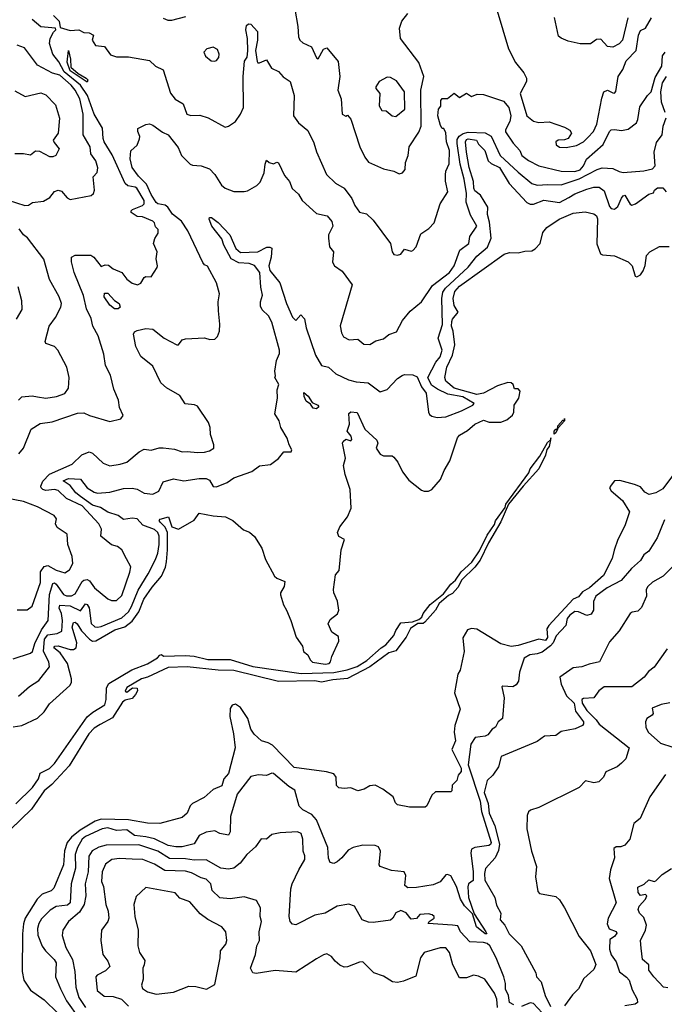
# Model space of a CAD drawing. Extents: x 1552033 to 1694788, y 811965 to 917215.
# Tile 176 of 256: x 1631033 to 1634774, y 848335 to 854054. Entities that reach past the tile are written whole.
import ezdxf

# ---------------------------------------------------------------- set-up
doc = ezdxf.new("R2010")
doc.units = 0

msp = doc.modelspace()

# ---------------------------------------------------------------- linework, layer by layer
at = {"layer": '0CON20XD'}
for points in [[(1631229.7, 854079.7), (1631261.6, 854045), (1631268.3, 854008.3), (1631325, 853992.5), (1631376.1, 853996.1), (1631405, 853980), (1631435, 853977.5), (1631460, 853965), (1631453.8, 853935), (1631472.5, 853905), (1631525, 853898), (1631559.7, 853849.7), (1631595, 853838.4), (1631665, 853839.6), (1631785, 853816.7), (1631820, 853785), (1631865, 853762.5), (1631908.4, 853628.4), (1631935, 853592.9), (1631980.6, 853565), (1632002.5, 853505), (1632025, 853497.5), (1632078.9, 853498.9), (1632126.7, 853485), (1632225, 853430), (1632245, 853436), (1632285, 853462.5), (1632315, 853505.5), (1632331.1, 853545), (1632330.3, 853725), (1632337, 853813), (1632352.3, 853837.7), (1632356, 853874), (1632354.2, 853945), (1632345.5, 853995), (1632349.7, 854020.3), (1632360.1, 854029.9), (1632375, 854028.9), (1632413.3, 853985), (1632413.6, 853935), (1632401.1, 853875), (1632411.8, 853811.8), (1632415, 853804), (1632425, 853804), (1632465, 853821.2), (1632493.4, 853773.4), (1632535, 853752.9), (1632562.3, 853722.3), (1632602.5, 853695), (1632626.4, 853615), (1632622.5, 853495), (1632651.4, 853455), (1632705, 853410), (1632740, 853340), (1632755, 853286), (1632812.5, 853155), (1632864.7, 853104.7), (1632915.6, 853075), (1632959.6, 853015), (1632977.1, 852975), (1633005, 852936.2), (1633045, 852926.7), (1633085, 852890), (1633183.8, 852755), (1633193.8, 852705), (1633205, 852690), (1633225, 852685.7), (1633245, 852692.5), (1633265, 852721.2), (1633305, 852710), (1633315, 852713.8), (1633332.9, 852735), (1633360, 852810), (1633407.7, 852842.3), (1633437.5, 852875), (1633472.5, 852985), (1633516.9, 853055), (1633504.3, 853115.7), (1633503.5, 853153.5), (1633506.4, 853175), (1633525, 853216.7), (1633527.5, 853295), (1633510, 853345), (1633505, 853397.5), (1633495, 853422.5), (1633485, 853422.5), (1633475, 853440), (1633458.8, 853495), (1633463.3, 853535), (1633477, 853553), (1633477.5, 853585), (1633485, 853597.5), (1633515, 853597.5), (1633555, 853627.5), (1633585, 853602.5), (1633625, 853627.5), (1633655, 853607.5), (1633688.3, 853621.7), (1633725, 853620), (1633840.9, 853580.9), (1633870.9, 853545), (1633883.5, 853495), (1633877, 853463), (1633852, 853415), (1633852.1, 853402.1), (1633896.7, 853336.7), (1633935.7, 853295), (1633947.1, 853265), (1633985, 853235.6), (1634046.2, 853205), (1634175, 853174.4), (1634255, 853172.6), (1634285, 853183.2), (1634305.4, 853205), (1634322.9, 853245), (1634418.8, 853328.8), (1634455, 853404.3), (1634465, 853414.4), (1634485, 853417.3), (1634525, 853410), (1634565, 853417.7), (1634612.1, 853455), (1634620.4, 853475), (1634631.5, 853548.5), (1634675.4, 853614.6), (1634697.5, 853635), (1634721.4, 853718.6), (1634759.6, 853785), (1634763.5, 853845), (1634778.2, 853865)], [(1631865, 854062.5), (1631891.8, 854051.8), (1631915, 854051.1), (1631997.7, 854072.3)], [(1632628.8, 854115), (1632647.5, 854015), (1632651.2, 853955), (1632659.3, 853935), (1632675, 853920.6), (1632725.8, 853895.8), (1632755, 853833.8), (1632765, 853826.2), (1632796.7, 853883.3), (1632815, 853890), (1632880.7, 853810.7), (1632890, 853725), (1632878.9, 853645), (1632898.6, 853595), (1632903.3, 853505), (1632925, 853493.3), (1632935, 853500), (1632955, 853476), (1633007.6, 853315), (1633035, 853255.6), (1633057.7, 853227.7), (1633145, 853188.6), (1633205, 853174.3), (1633235, 853159.4), (1633255, 853164.3), (1633270, 853185), (1633271.1, 853225), (1633287.1, 853265), (1633292.7, 853315), (1633349.3, 853400.7), (1633362.4, 853435), (1633361.1, 853645), (1633377.6, 853725), (1633349.5, 853805), (1633243.5, 853945), (1633237.3, 854005), (1633250, 854045), (1633285, 854089.5)], [(1633804.2, 854105), (1633869.4, 853885), (1633909.4, 853805), (1633958.1, 853745), (1633974.5, 853715), (1633974.5, 853695), (1633937.3, 853625), (1633976, 853495), (1634015, 853464.2), (1634045, 853457.1), (1634105, 853462), (1634195, 853430.8), (1634225, 853412), (1634234.3, 853395), (1634216.7, 853365), (1634195, 853356.6), (1634158, 853355), (1634144.5, 853345), (1634146.9, 853326.9), (1634165, 853313.8), (1634205, 853311.3), (1634265, 853322.9), (1634305, 853345.4), (1634330.4, 853369.6)], [(1634561.6, 854065), (1634530.4, 853935), (1634512.2, 853915), (1634475.8, 853895), (1634445, 853898.1), (1634405, 853941.4), (1634379.7, 853940.3), (1634345, 853914), (1634285, 853914.2), (1634215, 853930), (1634175, 853946.2), (1634159.5, 853959.5), (1634136.2, 854066.2)], [(1634330.4, 853369.6), (1634362.9, 853405), (1634383.1, 853446.9), (1634411.2, 853598.8), (1634423.7, 853636.3), (1634445, 853645.6), (1634475, 853628.6), (1634485, 853628), (1634493.4, 853636.6), (1634506.1, 853725), (1634532.7, 853765), (1634552.5, 853815), (1634610, 853875), (1634623.8, 853965), (1634635, 853991.5), (1634663.8, 854005), (1634700, 854065)], [(1631438, 851755), (1631555, 851720.8), (1631620, 851735), (1631633.3, 851755), (1631612.6, 851802.6), (1631605.2, 851845), (1631579, 851909), (1631558.8, 851988.8), (1631529.7, 852045), (1631520.9, 852110.9), (1631487.3, 852217.3), (1631456.7, 852275), (1631448.3, 852318.3), (1631420.5, 852375), (1631402.5, 852452.5), (1631348.2, 852585), (1631333.1, 852646.9), (1631332.5, 852675), (1631355, 852686), (1631445, 852685.7), (1631462, 852675), (1631505, 852620), (1631529.3, 852630.7), (1631548.9, 852628.9), (1631575, 852606.9), (1631625, 852585.6), (1631655, 852547.5), (1631685, 852524.2), (1631715.8, 852514.2), (1631735.7, 852524.3), (1631755, 852557.5), (1631765, 852562.5), (1631795, 852560), (1631830, 852615), (1631833.3, 852625), (1631823.8, 852665), (1631830.8, 852705), (1631810, 852755), (1631816.1, 852783.9), (1631836, 852815), (1631836.2, 852835), (1631821.7, 852851.7), (1631815.8, 852875), (1631804.6, 852884.6), (1631745, 852909), (1631715, 852911.1), (1631680, 852935), (1631680, 852945), (1631687.8, 852952.2), (1631745.8, 852975), (1631754.8, 852985), (1631755.5, 853005), (1631712.9, 853075), (1631702.4, 853082.4), (1631659.6, 853089.6), (1631645, 853103.7), (1631569.1, 853269.1), (1631523.6, 853345), (1631517.1, 853365), (1631513.9, 853425), (1631465, 853504.7), (1631426.9, 853615), (1631384.6, 853675), (1631291.4, 853751.4), (1631259, 853809), (1631225.3, 853855), (1631206.1, 853916.1), (1631209, 853945), (1631228.2, 853981.8), (1631241.5, 853995), (1631240, 854005), (1631155, 854013.5), (1631105.2, 854055.2)], [(1630965, 853005.7), (1631062.5, 852975), (1631083, 852977), (1631107.1, 852992.9), (1631170.2, 852999.8), (1631208.2, 853021.8), (1631235, 853057.1), (1631255, 853064.4), (1631275, 853057.5), (1631308.8, 853018.8), (1631325, 853009.2), (1631446.6, 853033.4), (1631460.4, 853045), (1631466.5, 853063.5), (1631458.1, 853141.9), (1631482.9, 853167.1), (1631485.6, 853194.4), (1631473.9, 853235), (1631445.8, 853275), (1631441.6, 853315), (1631401.4, 853385), (1631400.7, 853505), (1631380.9, 853595), (1631355.1, 853645), (1631330.5, 853675), (1631265, 853732), (1631223, 853743), (1631135, 853791.2), (1631060.6, 853890.6), (1631017.1, 853907.1)], [(1632165, 853814.3), (1632175, 853817.5), (1632187.8, 853835), (1632189.5, 853855), (1632181.2, 853881.2), (1632155, 853894.5), (1632118, 853885), (1632102, 853865), (1632111.9, 853841.9), (1632143.3, 853815), (1632165, 853814.3)], [(1631425, 853692), (1631325, 853757.9), (1631307.8, 853807.8), (1631315, 853876), (1631327.9, 853825), (1631328.7, 853778.7), (1631371, 853741), (1631418.4, 853715), (1631427.7, 853705), (1631425, 853692)], [(1633215, 853492.5), (1633267.5, 853535), (1633266.1, 853635), (1633218.6, 853698.6), (1633185, 853718.9), (1633165, 853721.4), (1633118.8, 853695), (1633098.8, 853665), (1633098.8, 853655), (1633123.1, 853625), (1633118.9, 853555), (1633135, 853526.7), (1633160, 853525), (1633195, 853496.7), (1633215, 853492.5)], [(1634779.8, 853515), (1634758.5, 853575), (1634753.1, 853635), (1634762.8, 853687.2), (1634787.5, 853725)], [(1631005, 853642), (1631065, 853607.5), (1631155, 853630), (1631185, 853617.5), (1631239.9, 853559.9), (1631263.1, 853483.1), (1631255.7, 853394.3), (1631227.5, 853355), (1631231.7, 853341.7), (1631262.5, 853305), (1631242.5, 853265), (1631225, 853257.5), (1631208.3, 853258.3), (1631148.8, 853288.8), (1631125, 853291.2), (1631095, 853267.5), (1631053.9, 853276.1), (1631005, 853276)], [(1630995, 850342.1), (1631095, 850374.1), (1631106.3, 850385), (1631119.9, 850430.1), (1631159.6, 850510.4), (1631198, 850565), (1631204.8, 850715), (1631225, 850779.5), (1631235, 850782.5), (1631245, 850774.8), (1631287.7, 850715), (1631305, 850707.4), (1631332.7, 850707.3), (1631355, 850718.9), (1631395, 850790), (1631405, 850799), (1631425, 850802.3), (1631437.3, 850795), (1631466.4, 850755), (1631545, 850690), (1631565, 850680.6), (1631595, 850680.6), (1631625, 850708.8), (1631672.2, 850845), (1631676.8, 850876.8), (1631653, 850923), (1631626, 850975), (1631599.4, 850995), (1631565, 851004.6), (1631504.4, 851055), (1631506.9, 851095), (1631492.7, 851125), (1631395, 851231.1), (1631305, 851273.3), (1631255, 851319.8), (1631234.5, 851324.5), (1631185, 851320), (1631166.2, 851326.2), (1631156.6, 851335), (1631155.8, 851345), (1631166.4, 851373.6), (1631205.7, 851414.3), (1631337.1, 851472.9), (1631392.9, 851527.1), (1631435, 851544.5), (1631455, 851536.7), (1631517.6, 851477.6), (1631555, 851462.5), (1631615, 851471.8), (1631653.8, 851485), (1631725.8, 851545), (1631755, 851558.9), (1631795, 851553.5), (1631842.5, 851567.5), (1631865, 851567.3), (1631930.5, 851560.5), (1631975, 851544.5), (1632003.6, 851546.4), (1632065, 851539.4), (1632105, 851541.8), (1632135, 851549.3), (1632158.5, 851565), (1632159.2, 851585), (1632139.7, 851645), (1632138.3, 851685), (1632127.6, 851715), (1632065, 851808.9), (1632046.9, 851816.9), (1631992.5, 851822.5), (1631961.5, 851871.5), (1631885, 851915.5), (1631851.1, 851945), (1631805, 852040.8), (1631735, 852097.5), (1631706.5, 852156.5), (1631692.8, 852227.2), (1631698.9, 852241.1), (1631715, 852249.4), (1631765, 852261), (1631805, 852257.2), (1631870.6, 852205), (1631945, 852165.6), (1631955, 852165.7), (1631975, 852193.8), (1631995, 852201.4), (1632105, 852206.7), (1632136.4, 852196.4), (1632165, 852198.8), (1632181.2, 852215), (1632192, 852245), (1632194.5, 852285), (1632186, 852364), (1632184, 852415), (1632192.3, 852462.3), (1632174.4, 852525), (1632123, 852623), (1632105, 852630), (1632095, 852643.3), (1632008.8, 852828.8), (1631971.5, 852885), (1631919.4, 852925), (1631891.9, 852965), (1631876.3, 852976.3), (1631835, 852984.8), (1631825, 852992.7), (1631795, 853038.2), (1631769.2, 853099.2), (1631722.7, 853145), (1631686, 853195), (1631673.9, 853246.1), (1631677.1, 853292.9), (1631713.8, 853325), (1631727.9, 853362.1), (1631730, 853375), (1631718, 853405), (1631718.5, 853421.5), (1631764.1, 853445.9), (1631785, 853448.6), (1631805, 853441.9), (1631861, 853401), (1631893.5, 853385), (1631952.4, 853312.4), (1631971.8, 853265), (1632022.7, 853215), (1632035, 853209.6), (1632085, 853204.6), (1632135, 853187.8), (1632165.2, 853155.2), (1632203.7, 853093.7), (1632225, 853076.5), (1632275, 853056.4), (1632335, 853055.5), (1632355, 853060), (1632408.7, 853091.3), (1632429.1, 853110.9), (1632451.4, 853165), (1632456.7, 853215), (1632465, 853237.5), (1632480, 853225), (1632505, 853217.5), (1632525, 853227.5), (1632535, 853222.5), (1632570, 853150), (1632597.8, 853115), (1632614.5, 853074.5), (1632650.3, 853040.3), (1632672.5, 853005), (1632755, 852928.8), (1632817.5, 852915), (1632845, 852882.5), (1632850.8, 852855), (1632825.7, 852805), (1632824.4, 852785), (1632831.1, 852735), (1632853.3, 852705), (1632848.9, 852645), (1632860, 852625), (1632905, 852592.9), (1632962.9, 852515), (1632915.8, 852355.8), (1632893.3, 852276.7), (1632900.3, 852235), (1632911.2, 852211.2), (1632944.7, 852195.3), (1632995, 852198.8), (1633030, 852170), (1633065, 852167.5), (1633100.3, 852189.7), (1633145, 852200), (1633175, 852226.1), (1633219.2, 852240.9), (1633253.6, 852306.4), (1633297.9, 852362.1), (1633365, 852414.5), (1633429.1, 852510.9), (1633527, 852585), (1633553.8, 852625), (1633586.9, 852715), (1633639.5, 852755), (1633645.6, 852795), (1633685.6, 852855), (1633649.4, 852919.4), (1633624.8, 852995), (1633625.6, 853045), (1633612.6, 853127.4), (1633589.3, 853215), (1633571.2, 853335), (1633572.5, 853357.5), (1633582.3, 853377.7), (1633606.7, 853393.3), (1633635, 853400.2), (1633735, 853397.4), (1633768.1, 853378.1), (1633821.6, 853265), (1633925, 853168.2), (1634005, 853103.1), (1634035, 853092.9), (1634097.9, 853097.9), (1634175, 853094.7), (1634280.6, 853129.4), (1634385, 853184.8), (1634414.1, 853194.1), (1634475, 853190.5), (1634511.8, 853171.8), (1634535, 853167.1), (1634655, 853177.4), (1634705, 853188.1), (1634720.5, 853205), (1634714.7, 853285), (1634729.5, 853340.5), (1634762.3, 853385), (1634766.5, 853435), (1634783.7, 853485)], [(1631026.2, 850125), (1631089.5, 850180.5), (1631144.1, 850215.9), (1631204.6, 850295.4), (1631202, 850325), (1631171.5, 850385), (1631177.3, 850455), (1631195, 850480.6), (1631250.8, 850489.2), (1631276.9, 850503.1), (1631281.5, 850565), (1631275.1, 850605.1), (1631261.6, 850635), (1631266, 850654), (1631325, 850649.2), (1631385, 850620.8), (1631415, 850660.5), (1631425, 850657.9), (1631435, 850638.6), (1631447.6, 850547.6), (1631468.1, 850528.1), (1631485, 850524.8), (1631505, 850529.6), (1631625, 850579.3), (1631663.1, 850615), (1631681.3, 850645), (1631719.5, 850740.5), (1631777.8, 850835), (1631821.7, 850918.3), (1631835, 850956), (1631842.3, 851005), (1631841.5, 851055), (1631833.7, 851075), (1631815, 851092.4), (1631748.2, 851118.2), (1631715.2, 851155.2), (1631685, 851159.3), (1631635, 851151.6), (1631604.6, 851174.6), (1631545, 851192.7), (1631500.7, 851220.7), (1631454.8, 851234.8), (1631384.7, 851285.3), (1631357.6, 851305), (1631325, 851348.5), (1631284, 851375), (1631315, 851388.8), (1631385, 851384.5), (1631424.6, 851335), (1631465, 851309.2), (1631485, 851304.1), (1631555, 851308.9), (1631635, 851330.8), (1631685, 851333.4), (1631715, 851326.8), (1631755, 851303.7), (1631805, 851298.9), (1631839.5, 851315), (1631865, 851370), (1631925, 851386.4), (1631985, 851375.5), (1632075, 851389.5), (1632115, 851388.9), (1632135, 851378.8), (1632155, 851343.1), (1632175, 851340), (1632236, 851365), (1632276.2, 851393.8), (1632380.7, 851429.3), (1632425, 851463.6), (1632488.8, 851471.2), (1632535, 851506), (1632565, 851544.2), (1632608.8, 851545), (1632611.2, 851555), (1632595.8, 851585), (1632585, 851623.8), (1632547.5, 851685), (1632538, 851725), (1632514.2, 851765), (1632528.8, 851855), (1632526.7, 851905), (1632536.7, 851935), (1632512.5, 851975), (1632516.7, 851985), (1632513, 852013), (1632523.8, 852075), (1632541.2, 852115), (1632541.4, 852135), (1632495, 852297.8), (1632475.8, 852335), (1632439, 852369), (1632430.2, 852390.2), (1632430.5, 852415), (1632442, 852455), (1632431.6, 852501.6), (1632427.2, 852585), (1632395, 852626.9), (1632365, 852638.2), (1632305, 852641.4), (1632259.8, 852665), (1632216.6, 852745), (1632205, 852780.5), (1632147.5, 852855), (1632133, 852895), (1632135, 852906.2), (1632145, 852905.7), (1632185, 852875.9), (1632252.3, 852805), (1632287.8, 852725), (1632315, 852701.6), (1632415, 852705.6), (1632466.4, 852733.6), (1632485, 852733.6), (1632496.8, 852726.8), (1632491.9, 852675), (1632478.5, 852625), (1632485, 852597.5), (1632542.6, 852525), (1632581.1, 852405), (1632615, 852326), (1632635, 852307.5), (1632665, 852340), (1632685, 852317.5), (1632695.6, 852265), (1632749, 852105), (1632785, 852045.4), (1632825, 852035.6), (1632866.6, 851996.6), (1632941.7, 851961.7), (1632985, 851950), (1633054.7, 851944.7), (1633125, 851893.1), (1633165, 851905.8), (1633225, 851970.6), (1633251.7, 851988.3), (1633266.8, 851993.2), (1633315, 851991.9), (1633339.8, 851979.8), (1633365, 851922.5), (1633391.2, 851885), (1633405.5, 851775), (1633411.3, 851761.3), (1633425, 851751.1), (1633455, 851744.4), (1633505, 851748.2), (1633597.2, 851782.8), (1633663.3, 851815), (1633671.2, 851825), (1633605, 851864.1), (1633518.2, 851878.2), (1633458.4, 851908.4), (1633422.1, 851932.1), (1633401.2, 851975), (1633447.1, 852065), (1633473.2, 852095), (1633484.1, 852135), (1633461.9, 852205), (1633486.1, 852283.9), (1633482.3, 852435), (1633487.5, 852472.5), (1633503.2, 852495), (1633635, 852616.6), (1633685, 852681.2), (1633747.7, 852732.3), (1633768.4, 852785), (1633759, 852879), (1633747.3, 852922.7), (1633748.9, 852965), (1633707.8, 853035), (1633675, 853060.7), (1633668.9, 853075), (1633666.4, 853115), (1633641.6, 853195), (1633626.3, 853285), (1633620, 853345), (1633625, 853358), (1633635, 853362.9), (1633684, 853354), (1633695, 853330.7), (1633732.1, 853295), (1633750.7, 853235), (1633769.1, 853219.1), (1633817.7, 853195), (1633873.4, 853103.4), (1633975, 852992.2), (1633995, 852983.2), (1634015, 852982.8), (1634075, 853005.2), (1634165, 852992.8), (1634218.9, 853021.1), (1634255, 853042.8), (1634325, 853070.6), (1634365, 853080.8), (1634395, 853080.9), (1634425, 853060.8), (1634455, 852970), (1634465, 852958.6), (1634485, 852954.5), (1634505, 852970), (1634525, 853017.1), (1634535, 853032), (1634545, 853035.7), (1634575, 852982.5), (1634585, 852976.7), (1634605.7, 852984.3), (1634685, 853040), (1634711.7, 853048.3), (1634717.5, 853065), (1634735, 853077.1), (1634765, 853077.1), (1634784.7, 853054.7)], [(1630995, 849946.6), (1631045, 849954.8), (1631135, 849997.3), (1631175, 850033.6), (1631205, 850081.2), (1631323.9, 850186.1), (1631332.9, 850205), (1631334.1, 850225.9), (1631309.8, 850315), (1631267.4, 850377.4), (1631230, 850405), (1631237.1, 850415), (1631255, 850418), (1631325, 850395.6), (1631345, 850395.8), (1631360.7, 850405), (1631364.6, 850435.4), (1631337, 850525), (1631345, 850553.4), (1631355, 850553.9), (1631365.4, 850545.4), (1631391.8, 850505), (1631436.9, 850455), (1631455, 850443.5), (1631475, 850446), (1631585, 850510.6), (1631642.9, 850527.1), (1631685, 850561.3), (1631724, 850615), (1631752.6, 850687.4), (1631801.3, 850758.7), (1631855, 850821.5), (1631879.4, 850875), (1631884.4, 850905), (1631891.2, 850975), (1631890.3, 851075), (1631876.7, 851106.7), (1631847.4, 851135), (1631843, 851145), (1631847.7, 851152.3), (1631896.5, 851166.5), (1631915, 851108.5), (1631954.2, 851095.8), (1632045, 851148), (1632075, 851188.1), (1632155, 851173.1), (1632227.3, 851167.3), (1632269.2, 851145), (1632331.2, 851091.2), (1632366.6, 851076.6), (1632395, 851051.4), (1632437.3, 850985), (1632458.3, 850918.3), (1632512.2, 850822.2), (1632525, 850810), (1632570.7, 850790.7), (1632567.3, 850762.7), (1632546.2, 850725), (1632546.1, 850713.9), (1632562.9, 850655), (1632581.8, 850625), (1632605.4, 850565), (1632636.8, 850466.8), (1632673.1, 850415), (1632678.9, 850385), (1632704.5, 850364.5), (1632717.5, 850335), (1632731.6, 850321.6), (1632805, 850311.6), (1632828.2, 850315), (1632836.9, 850325), (1632844.2, 850355.8), (1632884.7, 850445), (1632882.1, 850472.1), (1632845, 850495.6), (1632822.9, 850545), (1632835, 850570.6), (1632877.7, 850602.3), (1632884.7, 850625), (1632877.3, 850677.3), (1632856.2, 850725), (1632854, 850745), (1632865, 850830), (1632886.7, 850855), (1632897.5, 850975), (1632917.5, 851035), (1632885, 851052.5), (1632876.7, 851075), (1632891.2, 851108.8), (1632934.3, 851165.7), (1632956.1, 851216.1), (1632950, 851325), (1632921.7, 851411.7), (1632911.4, 851465), (1632923.4, 851506.6), (1632906.2, 851593.8), (1632910, 851605), (1632925, 851617.5), (1632955, 851608.8), (1632961.2, 851615), (1632956.9, 851635), (1632932.5, 851665), (1632947.6, 851705), (1632943.7, 851766.3), (1632955, 851777.3), (1632991.8, 851771.8), (1633035, 851676), (1633105, 851611.2), (1633111.4, 851595), (1633100.8, 851565), (1633125, 851530), (1633145, 851520), (1633195, 851521.2), (1633205, 851514), (1633228.2, 851485), (1633255, 851428), (1633290.3, 851380.3), (1633365, 851321.2), (1633380, 851315), (1633405, 851315.8), (1633425, 851325.8), (1633475, 851382.7), (1633495.6, 851435), (1633528.4, 851491.6), (1633573.6, 851625), (1633585, 851640.3), (1633631.9, 851668.1), (1633675, 851704.4), (1633725, 851727.5), (1633757, 851717), (1633825, 851716.2), (1633860.5, 851729.5), (1633892.7, 851757.3), (1633901.2, 851775), (1633902.5, 851815), (1633922.5, 851845), (1633930, 851855), (1633936.7, 851896.7), (1633925, 851910), (1633905, 851910), (1633897.1, 851935), (1633885.2, 851945.2), (1633865, 851946.1), (1633805, 851927.9), (1633725, 851884.2), (1633685, 851876.6), (1633555, 851914.2), (1633505.3, 851955), (1633500, 851975), (1633511, 852035), (1633543.8, 852105), (1633557.5, 852165), (1633547.8, 852245), (1633538.1, 852275), (1633539.7, 852300.3), (1633545, 852315.7), (1633577.1, 852355), (1633553.5, 852393.5), (1633548.8, 852435), (1633558.5, 852475), (1633585, 852505.6), (1633845, 852691.5), (1633875, 852702), (1633925, 852700), (1633965, 852710), (1634005, 852711.2), (1634025, 852723.3), (1634053.3, 852755), (1634068.3, 852818.3), (1634092.7, 852847.3), (1634163.3, 852895), (1634245, 852930), (1634315, 852938.6), (1634365, 852927.1), (1634380, 852915), (1634386.7, 852896.7), (1634382.8, 852752.8), (1634404.4, 852695), (1634415, 852687.8), (1634485, 852682.7), (1634565, 852646.9), (1634587.3, 852625), (1634604.3, 852564.3), (1634615, 852560), (1634635, 852572.9), (1634652.1, 852595), (1634663.6, 852626.4), (1634670.7, 852685), (1634690.6, 852705), (1634745, 852736.6), (1634802.9, 852737.1)], [(1631026.2, 851845), (1631045, 851863.2), (1631105, 851869.6), (1631135, 851863.4), (1631184.6, 851855.4), (1631246.7, 851865), (1631295, 851883.5), (1631316.1, 851913.9), (1631320.6, 851975), (1631307.1, 852035), (1631253.5, 852135), (1631235, 852155.5), (1631185, 852174.2), (1631180.8, 852185), (1631203.1, 852275), (1631240.8, 852325), (1631271.5, 852385), (1631274.4, 852405), (1631261.1, 852445), (1631206.4, 852545), (1631173.1, 852663.1), (1631078, 852788), (1631054.2, 852805), (1631029.1, 852839.1)], [(1631022.7, 852505), (1631043.4, 852423.4), (1631045, 852370), (1631012.9, 852315)], [(1631605, 852374.1), (1631583.1, 852375), (1631555, 852395.6), (1631522.5, 852445), (1631525, 852466.4), (1631545, 852466.2), (1631583.6, 852423.6), (1631610, 852405), (1631615.4, 852385), (1631605, 852374.1)], [(1632755, 851793.2), (1632735, 851798.6), (1632720.5, 851820.5), (1632695, 851838.5), (1632682.7, 851865), (1632682, 851888), (1632707.2, 851867.2), (1632730.5, 851830.5), (1632763.6, 851815), (1632769.6, 851805), (1632755, 851793.2)], [(1631027.7, 851532.3), (1631055.5, 851565), (1631098.5, 851675), (1631151.2, 851708.8), (1631221.7, 851718.3), (1631367.8, 851767.8), (1631405, 851771.2), (1631438, 851755)], [(1634135, 851646.7), (1634135, 851663.3), (1634145, 851675.6), (1634154.4, 851676.1), (1634156.2, 851695), (1634185, 851727.1), (1634193, 851727), (1634195, 851737.5), (1634195, 851723.8), (1634157.3, 851682.7), (1634154.4, 851676.1), (1634145, 851654.4), (1634135, 851646.7)], [(1631010.1, 849499.9), (1631107.3, 849595), (1631141.7, 849645), (1631151.9, 849678.1), (1631205, 849704.2), (1631235.5, 849734.5), (1631425, 850004.1), (1631457.8, 850032.2), (1631525.9, 850074.1), (1631533.5, 850105), (1631537.3, 850172.7), (1631550.7, 850199.3), (1631683.1, 850276.9), (1631775, 850312.2), (1631832.9, 850347.1), (1631846.2, 850363.8), (1631855, 850366.5), (1631868.1, 850358.1), (1631995, 850360.9), (1632045, 850356.5), (1632125, 850338.2), (1632255, 850338.5), (1632385, 850298), (1632666.7, 850256.7), (1632855, 850261.8), (1632932.6, 850277.4), (1632992.1, 850297.9), (1633048.1, 850331.9), (1633130.5, 850405), (1633157.8, 850422.2), (1633203.4, 850476.6), (1633215, 850506.4), (1633245, 850550), (1633313.3, 850556.7), (1633349.5, 850570.5), (1633366.8, 850583.2), (1633375, 850605.5), (1633415, 850656.7), (1633491.5, 850718.5), (1633534.7, 850775), (1633561.8, 850798.2), (1633595, 850847.9), (1633657.4, 850902.6), (1633701.7, 850968.3), (1633745, 851060), (1633788.2, 851121.8), (1633795, 851144), (1633849.6, 851220.4), (1633855, 851239.2), (1633988, 851422), (1633995.6, 851445), (1634051.6, 851518.4), (1634095, 851597.5), (1634112.8, 851614.2), (1634114.3, 851615.7), (1634115, 851625.8), (1634112.8, 851614.2), (1634105.3, 851575), (1634092.1, 851557.9), (1634085, 851524), (1634045.4, 851445), (1633955, 851344.6), (1633870.5, 851239.5), (1633825, 851138), (1633753.8, 851016.2), (1633705.3, 850915), (1633674.3, 850875), (1633598.7, 850801.3), (1633575, 850755.6), (1633545, 850722), (1633520.8, 850709.2), (1633467.6, 850662.4), (1633445.2, 850625), (1633383.9, 850555), (1633375, 850547.2), (1633342.5, 850547.5), (1633301.5, 850518.5), (1633275, 850467.2), (1633215, 850388.7), (1633174.4, 850375.6), (1633064.7, 850295), (1632935, 850227.9), (1632849.8, 850220.2), (1632785, 850206.4), (1632745, 850213.5), (1632535, 850210.9), (1632275, 850274.7), (1632185, 850276.6), (1632005, 850295.2), (1631895, 850291.6), (1631775.2, 850234.8), (1631740, 850225), (1631655, 850175.5), (1631644.4, 850154.4), (1631655, 850148.8), (1631686.9, 850173.1), (1631715, 850171.2), (1631716.7, 850155), (1631705, 850134.2), (1631685, 850111.4), (1631645, 850100.8), (1631630, 850090), (1631571.8, 849998.2), (1631500, 849960), (1631465, 849938.1), (1631433.6, 849906.4), (1631319.2, 849720.8), (1631219, 849611), (1631175, 849574.1), (1631101.1, 849468.9), (1630915, 849290)], [(1634865.4, 851465), (1634765, 851329.2), (1634724.5, 851305.5), (1634686.9, 851296.9), (1634660, 851310), (1634635, 851340), (1634600, 851355), (1634515, 851376.7), (1634485, 851376.2), (1634465, 851350), (1634456.7, 851335), (1634465, 851317.5), (1634532, 851262), (1634571.2, 851195), (1634544.8, 851115), (1634504.4, 851035), (1634482.7, 850972.7), (1634471.6, 850925), (1634421.5, 850825), (1634340, 850755), (1634299.6, 850730.4), (1634275, 850701.9), (1634245, 850687.8), (1634104.4, 850535.6), (1634092.1, 850515), (1634096, 850465), (1634085, 850447.7), (1634045, 850455.3), (1633925, 850419.1), (1633885, 850412.8), (1633825, 850428.9), (1633685, 850513.1), (1633655, 850518.8), (1633630.7, 850509.3), (1633604.2, 850464.2), (1633613.1, 850385), (1633589.5, 850275), (1633575, 850253.3), (1633556, 850145), (1633589.5, 850049.5), (1633557.3, 849955), (1633553.6, 849915), (1633561.8, 849865), (1633540.5, 849815), (1633595, 849706), (1633595, 849687.5), (1633576.7, 849665), (1633570, 849635), (1633541.7, 849608.3), (1633540, 849575), (1633535, 849570), (1633445, 849570), (1633425, 849550), (1633395, 849487.5), (1633385, 849480), (1633295, 849479.2), (1633225, 849493.8), (1633213.3, 849505), (1633199.3, 849539.3), (1633140, 849585), (1633095, 849608), (1633065, 849603.3), (1633032.5, 849585), (1632995, 849574.3), (1632955, 849592.2), (1632915, 849587.5), (1632885, 849592.2), (1632871.4, 849605), (1632868.6, 849655), (1632855, 849674), (1632812.5, 849685), (1632625, 849710.6), (1632499.6, 849839.6), (1632475, 849854.4), (1632436, 849866), (1632393.8, 849903.8), (1632373.6, 849933.6), (1632356.6, 849995), (1632315, 850058.8), (1632285, 850078.8), (1632265, 850073.3), (1632255, 850052.5), (1632252.7, 850007.3), (1632274.1, 849905), (1632282.3, 849825), (1632245, 849676.4), (1632218.1, 849645), (1632205, 849603.9), (1632155, 849581.8), (1632103.1, 849536.9), (1632035, 849502.1), (1632022.6, 849487.4), (1632005, 849445.6), (1631975, 849419.2), (1631845, 849385.8), (1631775, 849387.2), (1631665, 849406.8), (1631505, 849409.7), (1631470.4, 849399.6), (1631384.3, 849345.7), (1631332.3, 849305), (1631308.3, 849275), (1631293.4, 849226.6), (1631286.9, 849145), (1631230.8, 849009.2), (1631216, 848994), (1631162.9, 848975), (1631134.3, 848945.7), (1631065, 848835.4), (1631055, 848802), (1631049.3, 848745), (1631047.1, 848525), (1631056.5, 848475), (1631095, 848417.2), (1631175, 848360.4), (1631253.6, 848283.6)], [(1631017.1, 850627.1), (1631075, 850625.7), (1631105, 850646.7), (1631154.2, 850785), (1631152.8, 850847.2), (1631175, 850878.5), (1631195, 850883.9), (1631245, 850856.2), (1631295, 850840.4), (1631322, 850858), (1631340.8, 850895), (1631336.9, 850936.9), (1631311.2, 851005), (1631307.8, 851065), (1631250.6, 851105), (1631240, 851125), (1631246, 851155), (1631232.9, 851175), (1631135, 851224.1), (1631055, 851255.9), (1630955, 851274)], [(1634775, 851148.2), (1634732.2, 851045), (1634685, 850967.5), (1634655.8, 850945), (1634636.2, 850913.8), (1634583.4, 850866.6), (1634524.1, 850795.9), (1634442.5, 850755), (1634377.1, 850705), (1634363.2, 850675), (1634363.3, 850625), (1634348.4, 850601.6), (1634325, 850594.1), (1634275, 850615.2), (1634255, 850616.8), (1634225, 850595.6), (1634211, 850575), (1634202.1, 850535), (1634145.7, 850475), (1634129.3, 850435), (1634113.6, 850416.5), (1634065, 850381.3), (1634035, 850370.2), (1633994.2, 850365), (1633960.8, 850345), (1633934.3, 850265), (1633928.3, 850211.7), (1633915, 850190), (1633895, 850179.2), (1633837, 850183), (1633831.2, 850178.8), (1633844.2, 850115.8), (1633833.8, 849995), (1633810, 849975), (1633794, 849945), (1633775, 849932.5), (1633750.4, 849899.6), (1633735, 849892.2), (1633675.8, 849884.2), (1633650.7, 849845), (1633634.5, 849725), (1633705.9, 849515), (1633712.6, 849455), (1633768.7, 849275), (1633765, 849262.5), (1633755, 849257.1), (1633673.8, 849246.2), (1633654.4, 849235.6), (1633650.8, 849215), (1633664, 849104), (1633665.3, 849054.7), (1633638, 849035), (1633632.7, 849017.3), (1633638, 848955), (1633670.2, 848860.2), (1633738.9, 848755), (1633743.3, 848745), (1633735, 848743.2), (1633684.5, 848785), (1633659.7, 848859.8), (1633615, 848906.9), (1633590.6, 848945), (1633568.2, 849018.2), (1633535, 849081.9), (1633515, 849089.2), (1633505, 849086), (1633473.3, 849046.7), (1633431.5, 849028.5), (1633335, 849012.7), (1633285, 849011.1), (1633268.5, 849025), (1633273.5, 849083.5), (1633263.9, 849103.9), (1633191.2, 849111.2), (1633123.8, 849135), (1633118.6, 849145), (1633127.5, 849225), (1633115, 849248.6), (1633095, 849256.8), (1633025, 849258.4), (1632968, 849245), (1632939.8, 849230.2), (1632902.2, 849185), (1632875, 849163.3), (1632855, 849153.1), (1632835, 849159.2), (1632824, 849184), (1632820.3, 849245), (1632755, 849407), (1632728, 849438), (1632675.9, 849465), (1632655.2, 849485), (1632629.6, 849579.6), (1632595, 849599.7), (1632505, 849675.6), (1632495, 849677.1), (1632465, 849663.6), (1632418.3, 849668.3), (1632375, 849658.1), (1632295.5, 849555), (1632255.6, 849425), (1632254.1, 849335.9), (1632245, 849316.7), (1632195, 849327.3), (1632165, 849342.9), (1632115, 849334.8), (1632074.5, 849315.5), (1632045, 849266.2), (1631975, 849249.3), (1631939.2, 849249.2), (1631895, 849257.4), (1631815.1, 849295.1), (1631765, 849307.9), (1631698, 849315), (1631655, 849347.8), (1631595, 849344.2), (1631545, 849359.3), (1631510.7, 849355), (1631415, 849310.4), (1631395.3, 849295), (1631367.2, 849245), (1631354.1, 849205), (1631356.6, 849125), (1631330.7, 849035), (1631325.9, 848925), (1631309.1, 848910.9), (1631245, 848902.4), (1631208.6, 848881.4), (1631159.1, 848830.9), (1631143.5, 848805), (1631135.9, 848775), (1631137.3, 848737.3), (1631163.4, 848673.4), (1631182.5, 848645), (1631233.1, 848595), (1631243.8, 848575), (1631240.8, 848495), (1631269.7, 848425), (1631304.7, 848355), (1631375, 848254.7)], [(1634825, 850880), (1634767.6, 850822.4), (1634705, 850786.2), (1634677.3, 850762.7), (1634668.7, 850745), (1634670.4, 850705), (1634640.8, 850639.2), (1634620.8, 850619.2), (1634587, 850613), (1634575.7, 850605), (1634512.5, 850505), (1634455, 850441.2), (1634398, 850325), (1634338.4, 850311.6), (1634295, 850294.6), (1634245, 850289.5), (1634166.9, 850235), (1634175.3, 850194.7), (1634207, 850127), (1634250.4, 850085), (1634258.5, 850038.5), (1634304.2, 849975), (1634305.5, 849965), (1634298.1, 849955), (1634256.7, 849935), (1634175, 849919.2), (1634145, 849896), (1634077.7, 849892.3), (1634035, 849861.9), (1633826.1, 849773.9), (1633811.5, 849715), (1633778.9, 849665), (1633745, 849634), (1633728.9, 849565), (1633750.7, 849500.7), (1633757.9, 849445), (1633791, 849371), (1633818.1, 849265), (1633811.6, 849228.5), (1633792.1, 849185), (1633736.8, 849123.2), (1633730, 849095), (1633731.7, 849055), (1633791.2, 848955), (1633800.6, 848910.6), (1633824.4, 848865), (1633821.4, 848825), (1633848.2, 848795), (1633874, 848745), (1633943.1, 848675), (1634027.7, 848517.7), (1634031.5, 848495), (1634058.3, 848465), (1634082.9, 848385), (1634112.8, 848322.8)], [(1634790, 850400), (1634715, 850293.1), (1634682.9, 850267.1), (1634657.5, 850235), (1634585, 850179.1), (1634425, 850179.6), (1634393.1, 850155), (1634365, 850115.7), (1634305, 850111.1), (1634295.8, 850105), (1634297.8, 850085), (1634325, 850040.9), (1634377.5, 849987.5), (1634395, 849961.2), (1634569.2, 849825), (1634550, 849760), (1634526.2, 849735), (1634500, 849715), (1634433.8, 849685), (1634420, 849655), (1634393.2, 849626.8), (1634365, 849621.1), (1634317, 849633), (1634278.9, 849595), (1634045, 849477.8), (1633997.8, 849462.2), (1633985, 849452), (1633978.6, 849431.4), (1633976.4, 849355), (1634003.6, 849223.6), (1634031.9, 849135), (1634026.2, 849075), (1634040, 848990), (1634049.3, 848979.3), (1634145, 848960.9), (1634165, 848941.3), (1634195, 848894.6), (1634279.5, 848729.5), (1634345.6, 848645.6), (1634376.4, 848566.4), (1634365, 848537.3), (1634307.3, 848485), (1634275.4, 848425), (1634240.7, 848389.3), (1634194.1, 848325.9)], [(1634805, 850085.6), (1634755, 850076.5), (1634703.3, 850055), (1634708.8, 850025), (1634703.3, 850015), (1634673.3, 849995), (1634663.8, 849975), (1634666, 849945), (1634680, 849915), (1634751.8, 849851.8), (1634894.3, 849805)], [(1634780.6, 849669.4), (1634690.5, 849539.5), (1634633.8, 849415), (1634596.7, 849385), (1634574.7, 849295), (1634545, 849259.3), (1634521.2, 849248.8), (1634495, 849250.3), (1634480.4, 849239.6), (1634485.3, 849185), (1634461.5, 849115), (1634452.9, 849065), (1634495.3, 848925), (1634448, 848835), (1634442.4, 848802.4), (1634453.8, 848773.8), (1634495, 848758.2), (1634498.2, 848748.2), (1634485, 848728.8), (1634457.8, 848712.2), (1634456.6, 848655), (1634465, 848622.9), (1634495, 848580.8), (1634513.3, 848523.3), (1634555, 848493), (1634569.2, 848475), (1634588.2, 848418.2), (1634615.4, 848365), (1634617.6, 848345), (1634605, 848336.1), (1634544.3, 848325.7)], [(1633901.3, 848331.3), (1633875.2, 848345.2), (1633869, 848385), (1633852.5, 848422.5), (1633852.2, 848455), (1633841.7, 848495), (1633798.7, 848605), (1633761.2, 848675), (1633745, 848687.6), (1633725, 848693), (1633645, 848698), (1633591.1, 848755), (1633575, 848790), (1633545, 848794.4), (1633404.2, 848804.2), (1633410, 848815), (1633438.8, 848835), (1633438, 848845), (1633426.2, 848855), (1633405, 848860), (1633355, 848856.2), (1633335, 848832.5), (1633305, 848830), (1633275.4, 848865.4), (1633245, 848880.6), (1633215, 848866.2), (1633198, 848835), (1633185, 848824.4), (1633085, 848809.2), (1633057.7, 848812.3), (1633020, 848825), (1632976.2, 848905), (1632943.8, 848916.2), (1632875, 848904.3), (1632806.1, 848863.9), (1632745, 848852), (1632635, 848796.9), (1632615, 848800), (1632602.5, 848815), (1632595.6, 848845.6), (1632606, 849005), (1632613.9, 849035), (1632652.4, 849115), (1632688.1, 849175), (1632688.1, 849198.1), (1632678, 849225), (1632675.8, 849295), (1632666.5, 849326.5), (1632645, 849337.5), (1632545, 849330.8), (1632495, 849322), (1632465, 849293.3), (1632435, 849296.2), (1632400.8, 849249.2), (1632350.6, 849205), (1632311.9, 849155), (1632275, 849126.4), (1632245, 849119.6), (1632200, 849125), (1632114, 849174), (1632045, 849171.7), (1631995, 849179.8), (1631902, 849182), (1631834.6, 849225), (1631725, 849261.9), (1631535, 849259.1), (1631492.1, 849247.9), (1631453.9, 849226.1), (1631433.8, 849195), (1631430.8, 849105), (1631411.9, 849035), (1631416.9, 848965), (1631407.7, 848915), (1631380.3, 848869.7), (1631316.5, 848815), (1631283.3, 848765), (1631278.8, 848735), (1631301.2, 848665), (1631339.8, 848595), (1631353.2, 848525), (1631358.8, 848435), (1631375, 848374.5), (1631415, 848316.9)], [(1633806.6, 848316.6), (1633801.7, 848365), (1633788.8, 848398.8), (1633731.5, 848481.5), (1633695, 848498.6), (1633666.2, 848503.8), (1633625, 848488.8), (1633585, 848488), (1633546, 848565), (1633527.4, 848635), (1633505, 848661.9), (1633472, 848662), (1633380, 848635), (1633359.5, 848605), (1633331.2, 848498.8), (1633260.4, 848469.6), (1633225, 848461.3), (1633195.6, 848465), (1633145, 848497.9), (1633087.6, 848517.6), (1633025, 848580.8), (1633005, 848580), (1632935, 848551.9), (1632915, 848550), (1632891.2, 848561.2), (1632863.3, 848585), (1632842.9, 848612.9), (1632815, 848627.5), (1632795, 848622.9), (1632755, 848599.1), (1632635, 848520.8), (1632515, 848530.3), (1632404.6, 848514.6), (1632385, 848518.1), (1632372.1, 848545), (1632401.8, 848625), (1632409.5, 848675), (1632424.7, 848705.3), (1632422, 848755), (1632435.3, 848815), (1632428.5, 848845), (1632429.4, 848895), (1632407.8, 848937.8), (1632335, 848959.1), (1632253.4, 848946.6), (1632195, 848953.2), (1632150.5, 848995), (1632141.5, 849035), (1632115, 849062.3), (1632085, 849068.8), (1632029.4, 849099.4), (1631995, 849108.4), (1631875, 849111.6), (1631815, 849148.8), (1631746.9, 849176.9), (1631685, 849177.5), (1631612.5, 849182.5), (1631566.9, 849175), (1631531.5, 849148.5), (1631511.4, 849105), (1631507.9, 849047.9), (1631518.4, 849018.4), (1631532.8, 848915), (1631546.9, 848875), (1631549.2, 848835), (1631543.2, 848815), (1631507.3, 848765), (1631503.5, 848705), (1631514.7, 848625), (1631545, 848585.6), (1631556.2, 848555), (1631531.5, 848528.5), (1631483.1, 848505), (1631475.4, 848495), (1631482.2, 848415), (1631522, 848382), (1631575, 848380.5), (1631624.4, 848364.4), (1631665, 848324.7)], [(1634795, 848430), (1634770, 848435), (1634713.6, 848493.6), (1634684, 848534), (1634683.3, 848565), (1634648.1, 848595), (1634639.7, 848660.3), (1634636.2, 848705), (1634663.9, 848766.1), (1634670, 848795), (1634655, 848840), (1634630.8, 848865), (1634621.9, 848885), (1634628.6, 848905), (1634664, 848945), (1634673.3, 848965), (1634665, 848973.3), (1634635, 848966.7), (1634621.9, 848985), (1634620, 849015), (1634657, 849033), (1634685, 849057.5), (1634715, 849047.5), (1634725, 849052.5), (1634761.1, 849088.9), (1634815, 849124)], [(1631825, 848394.5), (1631925.4, 848404.6), (1632015, 848439.2), (1632055, 848437.5), (1632117.3, 848422.7), (1632165, 848450), (1632195.6, 848605), (1632198.2, 848645), (1632228.5, 848685), (1632235.6, 848705), (1632228.1, 848755), (1632205.8, 848785), (1632125, 848827.3), (1632079.4, 848859.4), (1632019.1, 848929.1), (1631962.2, 848952.2), (1631935, 848982.2), (1631765, 849012.5), (1631708.3, 848961.7), (1631695.5, 848915), (1631701.1, 848845), (1631719.4, 848765), (1631718.9, 848675), (1631728.6, 848635), (1631758.3, 848588.3), (1631755, 848563.8), (1631747.8, 848545), (1631748.7, 848481.3), (1631740, 848445), (1631745, 848426.2), (1631775, 848406.9), (1631825, 848394.5)], [(1634064.1, 848285), (1634015, 848340), (1633995, 848342.5), (1633945, 848322.1)]]:
    msp.add_lwpolyline(points, dxfattribs=at)

doc.saveas('drawing.dxf')
